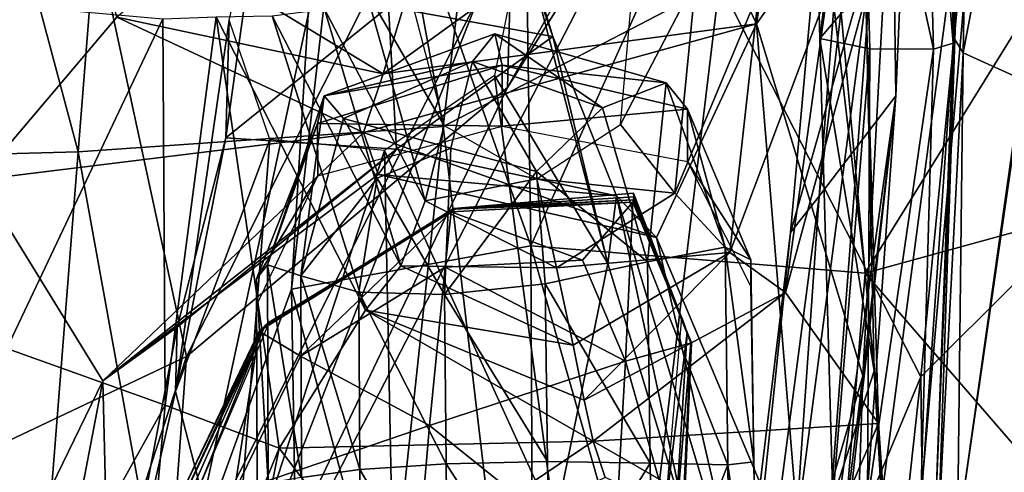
# Model space of a CAD drawing. Extents: x -76 to 76, y -20 to 79.
# Tile 34 of 175: x 0.382 to 0.833, y -16.963 to -16.756. Entities that reach past the tile are written whole.
import ezdxf

# ---------------------------------------------------------------- set-up
doc = ezdxf.new("R2010")
doc.units = 0

msp = doc.modelspace()

# ---------------------------------------------------------------- linework, layer by layer
for points in [[(0.74865, -16.83672, 25.42609), (0.73547, -16.85335, 25.434), (0.8225, -15.88356, 25.47893)], [(0.73547, -16.85335, 25.434), (0.77334, -16.72075, 25.58956), (0.8225, -15.88356, 25.47893)], [(0.80061, -16.39512, 25.49852), (0.74865, -16.83672, 25.42609), (0.8225, -15.88356, 25.47893)], [(0.23813, -16.17562, 24.7183), (0.46015, -16.17211, 24.82081), (0.40906, -16.8163, 24.88966)], [(0.57638, -16.80479, 24.96702), (0.40906, -16.8163, 24.88966), (0.46015, -16.17211, 24.82081)], [(0.65162, -16.175, 24.90076), (0.57638, -16.80479, 24.96702), (0.46015, -16.17211, 24.82081)], [(0.21237, -16.82165, 24.7789), (0.23813, -16.17562, 24.7183), (0.40906, -16.8163, 24.88966)], [(0.57638, -16.80479, 24.96702), (0.65162, -16.175, 24.90076), (0.70294, -16.73892, 25.06174)], [(0.70294, -16.73892, 25.06174), (0.84726, -16.39014, 25.38983), (0.79514, -16.91957, 25.3805)], [(0.88691, -16.82789, 25.44004), (0.79514, -16.91957, 25.3805), (0.84726, -16.39014, 25.38983)], [(0.74865, -16.83672, 25.42609), (0.80061, -16.39512, 25.49852), (0.78371, -16.79066, 25.53333)], [(0.78205, -16.67005, 25.60789), (0.78371, -16.79066, 25.53333), (0.80061, -16.39512, 25.49852)], [(0.60587, -16.78681, 27.09086), (0.68067, -16.66777, 27.07051), (0.81309, -16.41701, 27.27324)], [(0.60587, -16.78681, 27.09086), (0.81309, -16.41701, 27.27324), (0.61086, -16.60825, 27.2591)], [(0.68433, -16.68262, 25.67795), (0.71984, -16.75766, 25.66473), (0.76615, -16.45117, 25.66886)], [(0.76615, -16.45117, 25.66886), (0.71984, -16.75766, 25.66473), (0.78205, -16.67005, 25.60789)], [(0.37126, -16.54122, 25.66438), (0.36357, -16.82918, 25.65543), (0.4268, -16.75467, 25.67198)], [(0.82926, -16.5819, 25.7555), (0.72273, -17.3861, 25.68211), (0.76508, -17.32329, 25.7402)], [(0.82926, -16.5819, 25.7555), (0.77334, -16.72075, 25.58956), (0.72273, -17.3861, 25.68211)], [(0.87021, -16.58175, 25.79356), (0.82926, -16.5819, 25.7555), (0.76508, -17.32329, 25.7402)], [(0.87021, -16.58175, 25.79356), (0.76508, -17.32329, 25.7402), (0.91419, -16.64011, 25.76877)], [(0.80826, -16.59177, 26.21332), (0.81207, -16.57944, 26.13978), (0.81073, -16.76478, 26.09786)], [(0.81073, -16.76478, 26.09786), (0.81207, -16.57944, 26.13978), (0.81796, -16.58337, 25.9644)], [(0.61259, -16.58608, 26.74132), (0.5239, -16.5972, 26.82583), (0.61654, -16.85944, 26.66231)], [(0.61259, -16.58608, 26.74132), (0.61654, -16.85944, 26.66231), (0.73686, -16.59182, 26.67219)], [(0.81462, -16.77092, 25.95138), (0.81073, -16.76478, 26.09786), (0.81796, -16.58337, 25.9644)], [(0.81462, -16.77092, 25.95138), (0.81796, -16.58337, 25.9644), (0.84869, -16.5913, 25.84029)], [(0.61654, -16.85944, 26.66231), (0.76971, -16.87191, 26.53976), (0.73686, -16.59182, 26.67219)], [(0.73686, -16.59182, 26.67219), (0.76971, -16.87191, 26.53976), (0.85772, -16.72969, 26.51615)], [(0.80826, -16.59177, 26.21332), (0.81005, -16.76649, 26.17785), (0.79669, -16.60717, 26.26666)], [(0.81005, -16.76649, 26.17785), (0.80826, -16.59177, 26.21332), (0.81073, -16.76478, 26.09786)], [(0.84214, -16.7835, 25.84121), (0.81462, -16.77092, 25.95138), (0.84869, -16.5913, 25.84029)], [(0.5239, -16.5972, 26.82583), (0.50682, -16.87935, 26.77071), (0.61654, -16.85944, 26.66231)], [(0.5239, -16.5972, 26.82583), (0.52885, -16.68685, 26.88938), (0.50682, -16.87935, 26.77071)], [(0.45875, -16.91023, 27.11074), (0.61086, -16.60825, 27.2591), (0.40492, -16.66093, 27.31143)], [(0.45875, -16.91023, 27.11074), (0.60587, -16.78681, 27.09086), (0.61086, -16.60825, 27.2591)], [(0.74896, -16.76438, 26.2363), (0.74485, -16.60759, 26.25373), (0.76755, -16.6154, 26.28628)], [(0.74896, -16.76438, 26.2363), (0.75866, -16.75299, 26.16349), (0.74485, -16.60759, 26.25373)], [(0.76755, -16.6154, 26.28628), (0.79669, -16.60717, 26.26666), (0.80095, -16.76931, 26.24243)], [(0.81005, -16.76649, 26.17785), (0.80095, -16.76931, 26.24243), (0.79669, -16.60717, 26.26666)], [(0.77182, -16.76912, 26.26556), (0.74896, -16.76438, 26.2363), (0.76755, -16.6154, 26.28628)], [(0.77182, -16.76912, 26.26556), (0.76755, -16.6154, 26.28628), (0.80095, -16.76931, 26.24243)], [(0.76508, -17.32329, 25.7402), (0.80316, -17.3401, 25.7409), (0.91419, -16.64011, 25.76877)], [(0.9792, -16.67631, 25.74528), (0.91419, -16.64011, 25.76877), (0.80316, -17.3401, 25.7409)], [(0.00108, -16.70146, 27.48626), (0.00109, -16.95786, 27.36366), (0.40492, -16.66093, 27.31143)], [(0.00109, -16.95786, 27.36366), (0.287, -16.99144, 27.16435), (0.40492, -16.66093, 27.31143)], [(0.287, -16.99144, 27.16435), (0.45875, -16.91023, 27.11074), (0.40492, -16.66093, 27.31143)], [(0.6265, -16.76348, 25.59563), (0.5513, -16.74993, 25.59561), (0.59183, -16.66341, 25.5009)], [(0.6265, -16.76348, 25.59563), (0.59183, -16.66341, 25.5009), (0.61262, -16.71754, 25.48848)], [(0.68067, -16.66777, 27.07051), (0.60587, -16.78681, 27.09086), (0.44254, -17.12949, 26.91173)], [(0.59268, -16.74518, 26.96749), (0.68067, -16.66777, 27.07051), (0.44254, -17.12949, 26.91173)], [(0.76862, -16.91907, 25.6185), (0.78205, -16.67005, 25.60789), (0.71984, -16.75766, 25.66473)], [(0.78205, -16.67005, 25.60789), (0.76862, -16.91907, 25.6185), (0.78371, -16.79066, 25.53333)], [(0.85632, -17.35126, 25.69875), (0.9792, -16.67631, 25.74528), (0.80316, -17.3401, 25.7409)], [(0.54881, -16.78065, 25.6683), (0.68433, -16.68262, 25.67795), (0.55891, -16.7474, 25.64263)], [(0.68433, -16.68262, 25.67795), (0.54881, -16.78065, 25.6683), (0.71984, -16.75766, 25.66473)], [(0.52885, -16.68685, 26.88938), (0.59268, -16.74518, 26.96749), (0.45884, -17.01131, 26.82793)], [(0.52885, -16.68685, 26.88938), (0.45884, -17.01131, 26.82793), (0.50682, -16.87935, 26.77071)], [(0.5513, -16.74993, 25.59561), (0.47679, -16.80988, 25.59068), (0.49328, -16.69181, 25.49802)], [(0.47834, -16.75604, 25.48463), (0.49328, -16.69181, 25.49802), (0.47679, -16.80988, 25.59068)], [(0.65176, -16.86761, 25.58882), (0.61262, -16.71754, 25.48848), (0.59984, -16.78131, 25.47509)], [(0.65176, -16.86761, 25.58882), (0.6265, -16.76348, 25.59563), (0.61262, -16.71754, 25.48848)], [(0.77334, -16.72075, 25.58956), (0.73547, -16.85335, 25.434), (0.65675, -17.61016, 25.53)], [(0.77334, -16.72075, 25.58956), (0.65675, -17.61016, 25.53), (0.72273, -17.3861, 25.68211)], [(0.4268, -16.75467, 25.67198), (0.54881, -16.78065, 25.6683), (0.46028, -16.72695, 25.64852)], [(0.54881, -16.78065, 25.6683), (0.55891, -16.7474, 25.64263), (0.46028, -16.72695, 25.64852)], [(0.54092, -16.74217, 26.11111), (0.55749, -16.73052, 26.16343), (0.57681, -16.80431, 26.16068)], [(0.66417, -16.72952, 26.16342), (0.69203, -16.7375, 26.10928), (0.65756, -16.80385, 26.16068)], [(0.94005, -16.82507, 26.3373), (0.85772, -16.72969, 26.51615), (0.76971, -16.87191, 26.53976)], [(0.57638, -16.80479, 24.96702), (0.70294, -16.73892, 25.06174), (0.63516, -17.30176, 25.07153)], [(0.63516, -17.30176, 25.07153), (0.70294, -16.73892, 25.06174), (0.79514, -16.91957, 25.3805)], [(0.69203, -16.7375, 26.10928), (0.68254, -16.83535, 26.10621), (0.65756, -16.80385, 26.16068)], [(0.69203, -16.7375, 26.10928), (0.72101, -16.74306, 26.06872), (0.68254, -16.83535, 26.10621)], [(0.59268, -16.74518, 26.96749), (0.44254, -17.12949, 26.91173), (0.45884, -17.01131, 26.82793)], [(0.54092, -16.74217, 26.11111), (0.56815, -16.83882, 26.10754), (0.52192, -16.75096, 26.07199)], [(0.56815, -16.83882, 26.10754), (0.54092, -16.74217, 26.11111), (0.57681, -16.80431, 26.16068)], [(0.72101, -16.74306, 26.06872), (0.70771, -16.86246, 26.06538), (0.68254, -16.83535, 26.10621)], [(0.72101, -16.74306, 26.06872), (0.75226, -16.74378, 26.05532), (0.70771, -16.86246, 26.06538)], [(0.75226, -16.74378, 26.05532), (0.73322, -16.88083, 26.05179), (0.70771, -16.86246, 26.06538)], [(0.75226, -16.74378, 26.05532), (0.77005, -16.74482, 26.09276), (0.73322, -16.88083, 26.05179)], [(0.77005, -16.74482, 26.09276), (0.7758, -16.94089, 26.06572), (0.73322, -16.88083, 26.05179)], [(0.75866, -16.75299, 26.16349), (0.77381, -16.91678, 26.14047), (0.77005, -16.74482, 26.09276)], [(0.77381, -16.91678, 26.14047), (0.7758, -16.94089, 26.06572), (0.77005, -16.74482, 26.09276)], [(0.37719, -16.74913, 26.39158), (0.44791, -16.75544, 26.22871), (0.37648, -16.90655, 26.38326)], [(0.49803, -16.75401, 26.05929), (0.54069, -16.88888, 26.05444), (0.47234, -16.75445, 26.10191)], [(0.5513, -16.74993, 25.59561), (0.55495, -16.81515, 25.6618), (0.47679, -16.80988, 25.59068)], [(0.49803, -16.75401, 26.05929), (0.52192, -16.75096, 26.07199), (0.55695, -16.86859, 26.0677)], [(0.54069, -16.88888, 26.05444), (0.49803, -16.75401, 26.05929), (0.55695, -16.86859, 26.0677)], [(0.56815, -16.83882, 26.10754), (0.55695, -16.86859, 26.0677), (0.52192, -16.75096, 26.07199)], [(0.5513, -16.74993, 25.59561), (0.6265, -16.76348, 25.59563), (0.55495, -16.81515, 25.6618)], [(0.75866, -16.75299, 26.16349), (0.74896, -16.76438, 26.2363), (0.77381, -16.91678, 26.14047)], [(0.4268, -16.75467, 25.67198), (0.36357, -16.82918, 25.65543), (0.53983, -16.80752, 25.66918)], [(0.44791, -16.75544, 26.22871), (0.44891, -16.93242, 26.22101), (0.37648, -16.90655, 26.38326)], [(0.54881, -16.78065, 25.6683), (0.4268, -16.75467, 25.67198), (0.53983, -16.80752, 25.66918)], [(0.44791, -16.75544, 26.22871), (0.47234, -16.75445, 26.10191), (0.44891, -16.93242, 26.22101)], [(0.47234, -16.75445, 26.10191), (0.50118, -16.95218, 26.07207), (0.44891, -16.93242, 26.22101)], [(0.45363, -16.92624, 25.58278), (0.47834, -16.75604, 25.48463), (0.47679, -16.80988, 25.59068)], [(0.47834, -16.75604, 25.48463), (0.45363, -16.92624, 25.58278), (0.49697, -16.81066, 25.4722)], [(0.54069, -16.88888, 26.05444), (0.50118, -16.95218, 26.07207), (0.47234, -16.75445, 26.10191)], [(0.54881, -16.78065, 25.6683), (0.53983, -16.80752, 25.66918), (0.71984, -16.75766, 25.66473)], [(0.67409, -16.8556, 25.67795), (0.71984, -16.75766, 25.66473), (0.53983, -16.80752, 25.66918)], [(0.74096, -17.01423, 25.64795), (0.71984, -16.75766, 25.66473), (0.67409, -16.8556, 25.67795)], [(0.74096, -17.01423, 25.64795), (0.76862, -16.91907, 25.6185), (0.71984, -16.75766, 25.66473)], [(0.60333, -16.77666, 26.07816), (0.59995, -16.76224, 25.99784), (0.52178, -16.79069, 25.9966)], [(0.59995, -16.76224, 25.99784), (0.58979, -16.77489, 25.93047), (0.52178, -16.79069, 25.9966)], [(0.58979, -16.77489, 25.93047), (0.59995, -16.76224, 25.99784), (0.64931, -16.79622, 25.9356)], [(0.59995, -16.76224, 25.99784), (0.60333, -16.77666, 26.07816), (0.67849, -16.78473, 25.99934)], [(0.59995, -16.76224, 25.99784), (0.67849, -16.78473, 25.99934), (0.64931, -16.79622, 25.9356)], [(0.6265, -16.76348, 25.59563), (0.65574, -16.83655, 25.66358), (0.55495, -16.81515, 25.6618)], [(0.6265, -16.76348, 25.59563), (0.65176, -16.86761, 25.58882), (0.65574, -16.83655, 25.66358)], [(0.74896, -16.76438, 26.2363), (0.77182, -16.76912, 26.26556), (0.75486, -16.97546, 26.2149)], [(0.74896, -16.76438, 26.2363), (0.75486, -16.97546, 26.2149), (0.77381, -16.91678, 26.14047)], [(0.81005, -16.76649, 26.17785), (0.80179, -16.98518, 26.14141), (0.79508, -16.98095, 26.22103)], [(0.80095, -16.76931, 26.24243), (0.81005, -16.76649, 26.17785), (0.79508, -16.98095, 26.22103)], [(0.81005, -16.76649, 26.17785), (0.81073, -16.76478, 26.09786), (0.80179, -16.98518, 26.14141)], [(0.81073, -16.76478, 26.09786), (0.80328, -16.98851, 26.05038), (0.80179, -16.98518, 26.14141)], [(0.81073, -16.76478, 26.09786), (0.81462, -16.77092, 25.95138), (0.80328, -16.98851, 26.05038)], [(0.77182, -16.76912, 26.26556), (0.7708, -16.97704, 26.24704), (0.75486, -16.97546, 26.2149)], [(0.77182, -16.76912, 26.26556), (0.80095, -16.76931, 26.24243), (0.7708, -16.97704, 26.24704)], [(0.80095, -16.76931, 26.24243), (0.79508, -16.98095, 26.22103), (0.7708, -16.97704, 26.24704)], [(0.81462, -16.77092, 25.95138), (0.81191, -16.99228, 25.92899), (0.80328, -16.98851, 26.05038)], [(0.81462, -16.77092, 25.95138), (0.84214, -16.7835, 25.84121), (0.81191, -16.99228, 25.92899)], [(0.60333, -16.77666, 26.07816), (0.51882, -16.8033, 26.07557), (0.60334, -16.8046, 26.16496)], [(0.51882, -16.8033, 26.07557), (0.60333, -16.77666, 26.07816), (0.52178, -16.79069, 25.9966)], [(0.58979, -16.77489, 25.93047), (0.53066, -16.80109, 25.93396), (0.52178, -16.79069, 25.9966)], [(0.58979, -16.77489, 25.93047), (0.57983, -16.81471, 25.89482), (0.53066, -16.80109, 25.93396)], [(0.57983, -16.81471, 25.89482), (0.58979, -16.77489, 25.93047), (0.61911, -16.82534, 25.91226)], [(0.58979, -16.77489, 25.93047), (0.64931, -16.79622, 25.9356), (0.61911, -16.82534, 25.91226)], [(0.60333, -16.77666, 26.07816), (0.60334, -16.8046, 26.16496), (0.68822, -16.79682, 26.07874)], [(0.60333, -16.77666, 26.07816), (0.68822, -16.79682, 26.07874), (0.67849, -16.78473, 25.99934)], [(0.62749, -16.98639, 25.5805), (0.59984, -16.78131, 25.47509), (0.54938, -16.81571, 25.46935)], [(0.62749, -16.98639, 25.5805), (0.65176, -16.86761, 25.58882), (0.59984, -16.78131, 25.47509)], [(0.66998, -16.86671, 25.94858), (0.64931, -16.79622, 25.9356), (0.67849, -16.78473, 25.99934)], [(0.7055, -16.86005, 25.99998), (0.66998, -16.86671, 25.94858), (0.67849, -16.78473, 25.99934)], [(0.7055, -16.86005, 25.99998), (0.67849, -16.78473, 25.99934), (0.68822, -16.79682, 26.07874)], [(0.84214, -16.7835, 25.84121), (0.84111, -17.00739, 25.83434), (0.81191, -16.99228, 25.92899)], [(0.60587, -16.78681, 27.09086), (0.45875, -16.91023, 27.11074), (0.44254, -17.12949, 26.91173)], [(0.51111, -16.87321, 25.94686), (0.49589, -16.86818, 25.99672), (0.52178, -16.79069, 25.9966)], [(0.51882, -16.8033, 26.07557), (0.52178, -16.79069, 25.9966), (0.49589, -16.86818, 25.99672)], [(0.53066, -16.80109, 25.93396), (0.51111, -16.87321, 25.94686), (0.52178, -16.79069, 25.9966)], [(0.71847, -17.36825, 25.49688), (0.7202, -17.24261, 25.44624), (0.78371, -16.79066, 25.53333)], [(0.76372, -17.0697, 25.57154), (0.71847, -17.36825, 25.49688), (0.78371, -16.79066, 25.53333)], [(0.7202, -17.24261, 25.44624), (0.74865, -16.83672, 25.42609), (0.78371, -16.79066, 25.53333)], [(0.76862, -16.91907, 25.6185), (0.76372, -17.0697, 25.57154), (0.78371, -16.79066, 25.53333)], [(0.60334, -16.8046, 26.16496), (0.68822, -16.82071, 26.166), (0.68822, -16.79682, 26.07874)], [(0.64931, -16.79622, 25.9356), (0.66998, -16.86671, 25.94858), (0.61911, -16.82534, 25.91226)], [(0.71734, -16.86591, 26.07616), (0.7055, -16.86005, 25.99998), (0.68822, -16.79682, 26.07874)], [(0.71734, -16.86591, 26.07616), (0.68822, -16.79682, 26.07874), (0.68822, -16.82071, 26.166)], [(0.49082, -16.87464, 26.07213), (0.51882, -16.8033, 26.07557), (0.49589, -16.86818, 25.99672)], [(0.51882, -16.8033, 26.07557), (0.49082, -16.87464, 26.07213), (0.51883, -16.82741, 26.16271)], [(0.51111, -16.87321, 25.94686), (0.53066, -16.80109, 25.93396), (0.54611, -16.82848, 25.91158)], [(0.51882, -16.8033, 26.07557), (0.51883, -16.82741, 26.16271), (0.60334, -16.8046, 26.16496)], [(0.57983, -16.81471, 25.89482), (0.54611, -16.82848, 25.91158), (0.53066, -16.80109, 25.93396)], [(0.6193, -16.82876, 26.15976), (0.65756, -16.80385, 26.16068), (0.68254, -16.83535, 26.10621)], [(0.53983, -16.80752, 25.66918), (0.36357, -16.82918, 25.65543), (0.42044, -16.92132, 25.67119)], [(0.57638, -16.80479, 24.96702), (0.51346, -17.39254, 25.0011), (0.40906, -16.8163, 24.88966)], [(0.5465, -16.82668, 25.67667), (0.53983, -16.80752, 25.66918), (0.42044, -16.92132, 25.67119)], [(0.51346, -17.39254, 25.0011), (0.57638, -16.80479, 24.96702), (0.63516, -17.30176, 25.07153)], [(0.5465, -16.82668, 25.67667), (0.67409, -16.8556, 25.67795), (0.53983, -16.80752, 25.66918)], [(0.56815, -16.83882, 26.10754), (0.57681, -16.80431, 26.16068), (0.6193, -16.82876, 26.15976)], [(0.45363, -16.92624, 25.58278), (0.47679, -16.80988, 25.59068), (0.45445, -16.89677, 25.65714)], [(0.45363, -16.92624, 25.58278), (0.48, -17.02795, 25.57638), (0.49697, -16.81066, 25.4722)], [(0.55495, -16.81515, 25.6618), (0.45445, -16.89677, 25.65714), (0.47679, -16.80988, 25.59068)], [(0.54938, -16.81571, 25.46935), (0.49697, -16.81066, 25.4722), (0.48, -17.02795, 25.57638)], [(0.21237, -16.82165, 24.7789), (0.40906, -16.8163, 24.88966), (0.3618, -17.41501, 24.94119)], [(0.51346, -17.39254, 25.0011), (0.3618, -17.41501, 24.94119), (0.40906, -16.8163, 24.88966)], [(0.5465, -16.82668, 25.67667), (0.42044, -16.92132, 25.67119), (0.55495, -16.81515, 25.6618)], [(0.42044, -16.92132, 25.67119), (0.45445, -16.89677, 25.65714), (0.55495, -16.81515, 25.6618)], [(0.55409, -17.04391, 25.57599), (0.54938, -16.81571, 25.46935), (0.48, -17.02795, 25.57638)], [(0.57983, -16.81471, 25.89482), (0.57701, -16.88181, 25.90966), (0.54611, -16.82848, 25.91158)], [(0.5465, -16.82668, 25.67667), (0.55495, -16.81515, 25.6618), (0.65574, -16.83655, 25.66358)], [(0.55409, -17.04391, 25.57599), (0.62749, -16.98639, 25.5805), (0.54938, -16.81571, 25.46935)], [(0.57701, -16.88181, 25.90966), (0.57983, -16.81471, 25.89482), (0.61911, -16.82534, 25.91226)], [(0.71734, -16.87803, 26.16473), (0.71734, -16.86591, 26.07616), (0.68822, -16.82071, 26.166)], [(0.62305, -16.87694, 25.91934), (0.57701, -16.88181, 25.90966), (0.61911, -16.82534, 25.91226)], [(0.66998, -16.86671, 25.94858), (0.62305, -16.87694, 25.91934), (0.61911, -16.82534, 25.91226)], [(0.89984, -17.02251, 26.31322), (0.94005, -16.82507, 26.3373), (0.76971, -16.87191, 26.53976)], [(0.42044, -16.92132, 25.67119), (0.36357, -16.82918, 25.65543), (0.34958, -17.06693, 25.6324)], [(0.49082, -16.87464, 26.07213), (0.49082, -16.88684, 26.16032), (0.51883, -16.82741, 26.16271)], [(0.53773, -16.88076, 25.91901), (0.51111, -16.87321, 25.94686), (0.54611, -16.82848, 25.91158)], [(0.57701, -16.88181, 25.90966), (0.53773, -16.88076, 25.91901), (0.54611, -16.82848, 25.91158)], [(0.67409, -16.8556, 25.67795), (0.5465, -16.82668, 25.67667), (0.65574, -16.83655, 25.66358)], [(0.6283, -16.8695, 26.10577), (0.56815, -16.83882, 26.10754), (0.6193, -16.82876, 26.15976)], [(0.6283, -16.8695, 26.10577), (0.6193, -16.82876, 26.15976), (0.68254, -16.83535, 26.10621)], [(0.88691, -16.82789, 25.44004), (0.80114, -17.42076, 25.40414), (0.79514, -16.91957, 25.3805)], [(0.80114, -17.42076, 25.40414), (0.88691, -16.82789, 25.44004), (0.85591, -17.42177, 25.4406)], [(0.58118, -16.84235, 25.62108), (0.66361, -16.83692, 25.62191), (0.66346, -16.83533, 25.54407)], [(0.5818, -16.84261, 25.5432), (0.58118, -16.84235, 25.62108), (0.66346, -16.83533, 25.54407)], [(0.6283, -16.8695, 26.10577), (0.68254, -16.83535, 26.10621), (0.70771, -16.86246, 26.06538)], [(0.68811, -16.89924, 25.6173), (0.68564, -16.8923, 25.5395), (0.66346, -16.83533, 25.54407)], [(0.66361, -16.83692, 25.62191), (0.68811, -16.89924, 25.6173), (0.66346, -16.83533, 25.54407)], [(0.56815, -16.83882, 26.10754), (0.6283, -16.8695, 26.10577), (0.55695, -16.86859, 26.0677)], [(0.58004, -16.8439, 25.76674), (0.66324, -16.83938, 25.76328), (0.58058, -16.84261, 25.69643)], [(0.66324, -16.83938, 25.76328), (0.58004, -16.8439, 25.76674), (0.64013, -16.86602, 25.7898)], [(0.58118, -16.84235, 25.62108), (0.58058, -16.84261, 25.69643), (0.66359, -16.83833, 25.69618)], [(0.66324, -16.83938, 25.76328), (0.66359, -16.83833, 25.69618), (0.58058, -16.84261, 25.69643)], [(0.66361, -16.83692, 25.62191), (0.58118, -16.84235, 25.62108), (0.66359, -16.83833, 25.69618)], [(0.74865, -16.83672, 25.42609), (0.7202, -17.24261, 25.44624), (0.6027, -17.95142, 25.36652)], [(0.73547, -16.85335, 25.434), (0.74865, -16.83672, 25.42609), (0.6027, -17.95142, 25.36652)], [(0.66324, -16.83938, 25.76328), (0.64013, -16.86602, 25.7898), (0.65981, -16.91232, 25.78297)], [(0.65176, -16.86761, 25.58882), (0.68724, -16.98445, 25.65971), (0.65574, -16.83655, 25.66358)], [(0.7154, -17.03484, 25.67168), (0.67409, -16.8556, 25.67795), (0.65574, -16.83655, 25.66358)], [(0.68724, -16.98445, 25.65971), (0.7154, -17.03484, 25.67168), (0.65574, -16.83655, 25.66358)], [(0.69007, -16.90397, 25.74583), (0.66324, -16.83938, 25.76328), (0.65981, -16.91232, 25.78297)], [(0.66324, -16.83938, 25.76328), (0.69007, -16.90397, 25.74583), (0.66359, -16.83833, 25.69618)], [(0.66361, -16.83692, 25.62191), (0.66359, -16.83833, 25.69618), (0.68983, -16.9039, 25.68833)], [(0.69007, -16.90397, 25.74583), (0.68983, -16.9039, 25.68833), (0.66359, -16.83833, 25.69618)], [(0.68811, -16.89924, 25.6173), (0.66361, -16.83692, 25.62191), (0.68983, -16.9039, 25.68833)], [(0.58004, -16.8439, 25.76674), (0.58058, -16.84261, 25.69643), (0.49209, -16.89852, 25.7579)], [(0.58058, -16.84261, 25.69643), (0.49298, -16.8976, 25.69079), (0.49209, -16.89852, 25.7579)], [(0.58004, -16.8439, 25.76674), (0.49209, -16.89852, 25.7579), (0.51094, -16.91009, 25.78579)], [(0.58118, -16.84235, 25.62108), (0.49464, -16.89615, 25.61653), (0.49298, -16.8976, 25.69079)], [(0.58058, -16.84261, 25.69643), (0.58118, -16.84235, 25.62108), (0.49298, -16.8976, 25.69079)], [(0.58118, -16.84235, 25.62108), (0.5818, -16.84261, 25.5432), (0.49464, -16.89615, 25.61653)], [(0.5818, -16.84261, 25.5432), (0.49668, -16.89444, 25.53869), (0.49464, -16.89615, 25.61653)], [(0.57729, -16.86927, 25.80717), (0.58004, -16.8439, 25.76674), (0.51094, -16.91009, 25.78579)], [(0.58004, -16.8439, 25.76674), (0.57729, -16.86927, 25.80717), (0.64013, -16.86602, 25.7898)], [(0.73547, -16.85335, 25.434), (0.6027, -17.95142, 25.36652), (0.65675, -17.61016, 25.53)], [(0.7154, -17.03484, 25.67168), (0.74096, -17.01423, 25.64795), (0.67409, -16.8556, 25.67795)], [(0.61867, -17.29568, 26.56827), (0.61654, -16.85944, 26.66231), (0.50682, -16.87935, 26.77071)], [(0.61867, -17.29568, 26.56827), (0.73654, -17.27999, 26.46186), (0.61654, -16.85944, 26.66231)], [(0.73654, -17.27999, 26.46186), (0.76971, -16.87191, 26.53976), (0.61654, -16.85944, 26.66231)], [(0.63595, -16.90504, 26.06527), (0.6283, -16.8695, 26.10577), (0.70771, -16.86246, 26.06538)], [(0.64089, -16.93017, 26.05172), (0.63595, -16.90504, 26.06527), (0.70771, -16.86246, 26.06538)], [(0.73322, -16.88083, 26.05179), (0.64089, -16.93017, 26.05172), (0.70771, -16.86246, 26.06538)], [(0.66998, -16.86671, 25.94858), (0.7055, -16.86005, 25.99998), (0.70675, -16.95985, 25.99777)], [(0.71734, -16.86591, 26.07616), (0.71859, -16.95843, 26.07206), (0.7055, -16.86005, 25.99998)], [(0.71859, -16.95843, 26.07206), (0.70675, -16.95985, 25.99777), (0.7055, -16.86005, 25.99998)], [(0.65981, -16.91232, 25.78297), (0.64013, -16.86602, 25.7898), (0.57729, -16.86927, 25.80717)], [(0.66998, -16.86671, 25.94858), (0.67123, -16.95916, 25.9554), (0.62305, -16.87694, 25.91934)], [(0.67123, -16.95916, 25.9554), (0.66998, -16.86671, 25.94858), (0.70675, -16.95985, 25.99777)], [(0.71734, -16.86591, 26.07616), (0.71734, -16.87803, 26.16473), (0.71859, -16.95843, 26.07206)], [(0.49082, -16.87464, 26.07213), (0.49589, -16.86818, 25.99672), (0.49615, -16.96824, 25.99509)], [(0.51111, -16.87321, 25.94686), (0.51136, -16.96569, 25.95437), (0.49589, -16.86818, 25.99672)], [(0.51136, -16.96569, 25.95437), (0.49615, -16.96824, 25.99509), (0.49589, -16.86818, 25.99672)], [(0.57003, -16.94178, 25.79292), (0.57729, -16.86927, 25.80717), (0.51094, -16.91009, 25.78579)], [(0.54069, -16.88888, 26.05444), (0.55695, -16.86859, 26.0677), (0.63595, -16.90504, 26.06527)], [(0.6283, -16.8695, 26.10577), (0.63595, -16.90504, 26.06527), (0.55695, -16.86859, 26.0677)], [(0.57003, -16.94178, 25.79292), (0.65981, -16.91232, 25.78297), (0.57729, -16.86927, 25.80717)], [(0.65176, -16.86761, 25.58882), (0.62749, -16.98639, 25.5805), (0.68724, -16.98445, 25.65971)], [(0.49082, -16.87464, 26.07213), (0.49107, -16.9673, 26.06834), (0.49082, -16.88684, 26.16032)], [(0.49107, -16.9673, 26.06834), (0.49082, -16.87464, 26.07213), (0.49615, -16.96824, 25.99509)], [(0.51111, -16.87321, 25.94686), (0.53773, -16.88076, 25.91901), (0.53811, -16.96197, 25.93591)], [(0.51136, -16.96569, 25.95437), (0.51111, -16.87321, 25.94686), (0.53811, -16.96197, 25.93591)], [(0.89984, -17.02251, 26.31322), (0.76971, -16.87191, 26.53976), (0.73654, -17.27999, 26.46186)], [(0.51472, -17.36153, 26.64708), (0.50682, -16.87935, 26.77071), (0.45884, -17.01131, 26.82793)], [(0.51472, -17.36153, 26.64708), (0.61867, -17.29568, 26.56827), (0.50682, -16.87935, 26.77071)], [(0.57701, -16.88181, 25.90966), (0.62305, -16.87694, 25.91934), (0.62418, -16.95835, 25.93572)], [(0.67123, -16.95916, 25.9554), (0.62418, -16.95835, 25.93572), (0.62305, -16.87694, 25.91934)], [(0.71734, -16.87803, 26.16473), (0.71859, -16.95595, 26.16232), (0.71859, -16.95843, 26.07206)], [(0.57701, -16.88181, 25.90966), (0.57776, -16.95941, 25.92946), (0.53773, -16.88076, 25.91901)], [(0.57776, -16.95941, 25.92946), (0.53811, -16.96197, 25.93591), (0.53773, -16.88076, 25.91901)], [(0.57776, -16.95941, 25.92946), (0.57701, -16.88181, 25.90966), (0.62418, -16.95835, 25.93572)], [(0.64089, -16.93017, 26.05172), (0.73322, -16.88083, 26.05179), (0.6451, -16.94902, 26.05155)], [(0.73322, -16.88083, 26.05179), (0.7758, -16.94089, 26.06572), (0.6451, -16.94902, 26.05155)], [(0.49107, -16.9673, 26.06834), (0.49108, -16.9646, 26.15785), (0.49082, -16.88684, 26.16032)], [(0.6451, -16.94902, 26.05155), (0.50118, -16.95218, 26.07207), (0.54069, -16.88888, 26.05444)], [(0.64089, -16.93017, 26.05172), (0.6451, -16.94902, 26.05155), (0.54069, -16.88888, 26.05444)], [(0.64089, -16.93017, 26.05172), (0.54069, -16.88888, 26.05444), (0.63595, -16.90504, 26.06527)], [(0.68564, -16.8923, 25.5395), (0.68811, -16.89924, 25.6173), (0.6781, -16.98127, 25.53223)], [(0.42379, -17.05797, 25.65238), (0.45445, -16.89677, 25.65714), (0.42044, -16.92132, 25.67119)], [(0.42379, -17.05797, 25.65238), (0.45363, -16.92624, 25.58278), (0.45445, -16.89677, 25.65714)], [(0.45101, -16.98424, 25.7385), (0.49209, -16.89852, 25.7579), (0.49298, -16.8976, 25.69079)], [(0.45296, -16.98414, 25.681), (0.45101, -16.98424, 25.7385), (0.49298, -16.8976, 25.69079)], [(0.45101, -16.98424, 25.7385), (0.48051, -16.9724, 25.77749), (0.49209, -16.89852, 25.7579)], [(0.4578, -16.97892, 25.61003), (0.45296, -16.98414, 25.681), (0.49464, -16.89615, 25.61653)], [(0.45296, -16.98414, 25.681), (0.49298, -16.8976, 25.69079), (0.49464, -16.89615, 25.61653)], [(0.4578, -16.97892, 25.61003), (0.49464, -16.89615, 25.61653), (0.46408, -16.97114, 25.53233)], [(0.49464, -16.89615, 25.61653), (0.49668, -16.89444, 25.53869), (0.46408, -16.97114, 25.53233)], [(0.48051, -16.9724, 25.77749), (0.51094, -16.91009, 25.78579), (0.49209, -16.89852, 25.7579)], [(0.68811, -16.89924, 25.6173), (0.68211, -16.9955, 25.60994), (0.6781, -16.98127, 25.53223)], [(0.68811, -16.89924, 25.6173), (0.68983, -16.9039, 25.68833), (0.68211, -16.9955, 25.60994)], [(0.36183, -17.08803, 26.37302), (0.37648, -16.90655, 26.38326), (0.44891, -16.93242, 26.22101)], [(0.69007, -16.90397, 25.74583), (0.65981, -16.91232, 25.78297), (0.68562, -17.00381, 25.73351)], [(0.68983, -16.9039, 25.68833), (0.68499, -17.0047, 25.67969), (0.68211, -16.9955, 25.60994)], [(0.68562, -17.00381, 25.73351), (0.68499, -17.0047, 25.67969), (0.68983, -16.9039, 25.68833)], [(0.69007, -16.90397, 25.74583), (0.68562, -17.00381, 25.73351), (0.68983, -16.9039, 25.68833)], [(0.45875, -16.91023, 27.11074), (0.287, -16.99144, 27.16435), (0.32754, -17.31092, 26.96587)], [(0.45875, -16.91023, 27.11074), (0.32754, -17.31092, 26.96587), (0.44254, -17.12949, 26.91173)], [(0.48051, -16.9724, 25.77749), (0.57003, -16.94178, 25.79292), (0.51094, -16.91009, 25.78579)], [(0.65981, -16.91232, 25.78297), (0.57003, -16.94178, 25.79292), (0.65441, -17.0095, 25.76698)], [(0.65981, -16.91232, 25.78297), (0.65441, -17.0095, 25.76698), (0.68562, -17.00381, 25.73351)], [(0.63516, -17.30176, 25.07153), (0.79514, -16.91957, 25.3805), (0.73578, -17.46217, 25.35246)], [(0.76862, -16.91907, 25.6185), (0.74096, -17.01423, 25.64795), (0.71702, -17.34132, 25.62449)], [(0.76372, -17.0697, 25.57154), (0.76862, -16.91907, 25.6185), (0.71702, -17.34132, 25.62449)], [(0.80114, -17.42076, 25.40414), (0.73578, -17.46217, 25.35246), (0.79514, -16.91957, 25.3805)], [(0.78224, -17.06429, 26.11532), (0.77381, -16.91678, 26.14047), (0.75486, -16.97546, 26.2149)], [(0.77381, -16.91678, 26.14047), (0.78224, -17.06429, 26.11532), (0.7758, -16.94089, 26.06572)], [(0.38369, -17.11277, 25.66488), (0.42044, -16.92132, 25.67119), (0.34958, -17.06693, 25.6324)], [(0.38369, -17.11277, 25.66488), (0.42379, -17.05797, 25.65238), (0.42044, -16.92132, 25.67119)], [(0.45363, -16.92624, 25.58278), (0.42379, -17.05797, 25.65238), (0.48, -17.02795, 25.57638)], [(0.43189, -17.12214, 26.21422), (0.36183, -17.08803, 26.37302), (0.44891, -16.93242, 26.22101)], [(0.43189, -17.12214, 26.21422), (0.44891, -16.93242, 26.22101), (0.50118, -16.95218, 26.07207)], [(0.57003, -16.94178, 25.79292), (0.48051, -16.9724, 25.77749), (0.56181, -17.03841, 25.77567)], [(0.57003, -16.94178, 25.79292), (0.56181, -17.03841, 25.77567), (0.65441, -17.0095, 25.76698)], [(0.6451, -16.94902, 26.05155), (0.7758, -16.94089, 26.06572), (0.74698, -17.00772, 26.05042)], [(0.74698, -17.00772, 26.05042), (0.7758, -16.94089, 26.06572), (0.78824, -17.12382, 26.07487)], [(0.78224, -17.06429, 26.11532), (0.78824, -17.12382, 26.07487), (0.7758, -16.94089, 26.06572)], [(0.46261, -17.14488, 26.09289), (0.43189, -17.12214, 26.21422), (0.50118, -16.95218, 26.07207)], [(0.46261, -17.14488, 26.09289), (0.50118, -16.95218, 26.07207), (0.54835, -17.01438, 26.05127)], [(0.54835, -17.01438, 26.05127), (0.50118, -16.95218, 26.07207), (0.6451, -16.94902, 26.05155)], [(0.65055, -16.96566, 26.05118), (0.54835, -17.01438, 26.05127), (0.6451, -16.94902, 26.05155)], [(0.65055, -16.96566, 26.05118), (0.6451, -16.94902, 26.05155), (0.74698, -17.00772, 26.05042)], [(0.71859, -16.95843, 26.07206), (0.71859, -16.95595, 26.16232), (0.71984, -17.03386, 26.1599)], [(0.57776, -16.95941, 25.92946), (0.57851, -17.03069, 25.90869), (0.53811, -16.96197, 25.93591)], [(0.57776, -16.95941, 25.92946), (0.62418, -16.95835, 25.93572), (0.6253, -17.03373, 25.91663)], [(0.57851, -17.03069, 25.90869), (0.57776, -16.95941, 25.92946), (0.6253, -17.03373, 25.91663)], [(0.6253, -17.03373, 25.91663), (0.62418, -16.95835, 25.93572), (0.67123, -16.95916, 25.9554)], [(0.67247, -17.0464, 25.94209), (0.6253, -17.03373, 25.91663), (0.67123, -16.95916, 25.9554)], [(0.67247, -17.0464, 25.94209), (0.67123, -16.95916, 25.9554), (0.70675, -16.95985, 25.99777)], [(0.708, -17.05577, 25.9907), (0.67247, -17.0464, 25.94209), (0.70675, -16.95985, 25.99777)], [(0.71859, -16.95843, 26.07206), (0.71984, -17.04888, 26.0681), (0.70675, -16.95985, 25.99777)], [(0.71984, -17.04888, 26.0681), (0.708, -17.05577, 25.9907), (0.70675, -16.95985, 25.99777)], [(0.71984, -17.04888, 26.0681), (0.71859, -16.95843, 26.07206), (0.71984, -17.03386, 26.1599)], [(0.51136, -16.96569, 25.95437), (0.53811, -16.96197, 25.93591), (0.53848, -17.03715, 25.91736)], [(0.57851, -17.03069, 25.90869), (0.53848, -17.03715, 25.91736), (0.53811, -16.96197, 25.93591)]]:
    msp.add_3dface(points)

doc.saveas('drawing.dxf')
